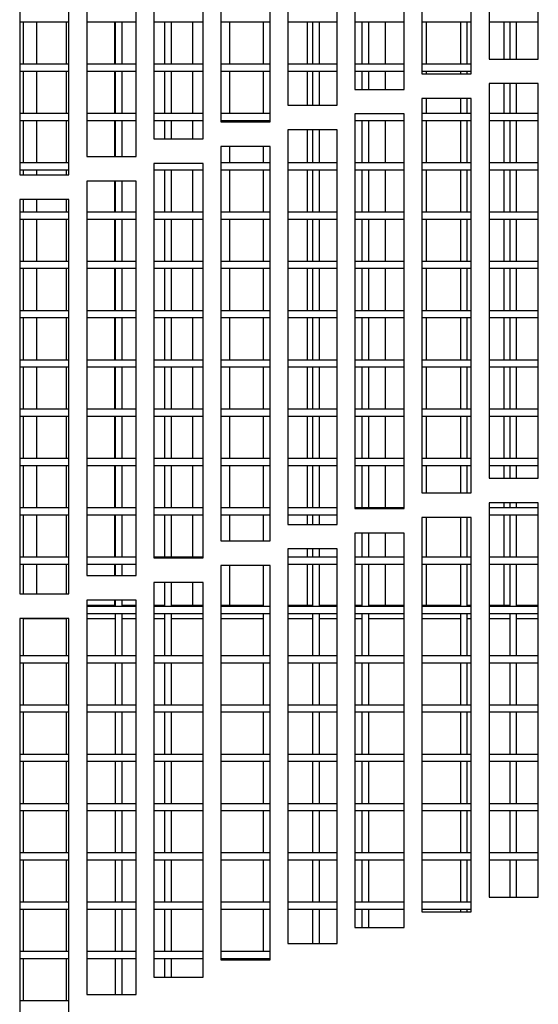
# Model space of a CAD drawing. Extents: x 21 to 164, y 8 to 115.
# Tile 16 of 53: x 26.08 to 28.71, y 45.73 to 50.72. Entities that reach past the tile are written whole.
import ezdxf

# ---------------------------------------------------------------- set-up
doc = ezdxf.new("R2010")
doc.units = 0
doc.layers.add('BODY', color=3, linetype='CONTINUOUS')

msp = doc.modelspace()

# ---------------------------------------------------------------- linework, layer by layer
at = {"layer": 'BODY', "linetype": 'CONTINUOUS'}
for p, q in [((28.4625, 52.5208), (28.4625, 50.5208)), ((28.7125, 50.5208), (28.7125, 52.5208)), ((28.1225, 52.4453), (28.1225, 50.4453)), ((28.3725, 50.4453), (28.3725, 52.4453)), ((27.7825, 52.367), (27.7825, 50.367)), ((28.0325, 50.367), (28.0325, 52.367)), ((27.4425, 52.286), (27.4425, 50.286)), ((27.6925, 50.286), (27.6925, 52.286)), ((27.1025, 52.2021), (27.1025, 50.2021)), ((27.3525, 50.2021), (27.3525, 52.2021)), ((26.7625, 52.1154), (26.7625, 50.1154)), ((27.0125, 50.1154), (27.0125, 52.1154)), ((26.4225, 52.0259), (26.4225, 50.0259)), ((26.6725, 50.0259), (26.6725, 52.0259)), ((26.0825, 51.9335), (26.0825, 49.9335)), ((26.3325, 49.9335), (26.3325, 51.9335)), ((26.0825, 50.7094), (26.3325, 50.7094)), ((26.1025, 50.4944), (26.1025, 50.7094)), ((26.1683, 50.7094), (26.1683, 50.4944)), ((26.3175, 50.7094), (26.3175, 50.4944)), ((26.4225, 50.7094), (26.6725, 50.7094)), ((26.5633, 50.7094), (26.5633, 50.4944)), ((26.5675, 50.7094), (26.5675, 50.4944)), ((26.6025, 50.4944), (26.6025, 50.7094)), ((26.7625, 50.7094), (27.0125, 50.7094)), ((26.8175, 50.7094), (26.8175, 50.4944)), ((26.8525, 50.4944), (26.8525, 50.7094)), ((26.9583, 50.7094), (26.9583, 50.4944)), ((27.1025, 50.7094), (27.3525, 50.7094)), ((27.1458, 50.7094), (27.1458, 50.4944)), ((27.3175, 50.7094), (27.3175, 50.4944)), ((27.4425, 50.7094), (27.6925, 50.7094)), ((27.5408, 50.7094), (27.5408, 50.4944)), ((27.5675, 50.7094), (27.5675, 50.4944)), ((27.6025, 50.4944), (27.6025, 50.7094)), ((27.7825, 50.7094), (28.0325, 50.7094)), ((27.8175, 50.7094), (27.8175, 50.4944)), ((27.8525, 50.4944), (27.8525, 50.7094)), ((27.9358, 50.7094), (27.9358, 50.4944)), ((28.1225, 50.7094), (28.3725, 50.7094)), ((28.1433, 50.7094), (28.1433, 50.4944)), ((28.3175, 50.7094), (28.3175, 50.4944)), ((28.3525, 50.4944), (28.3525, 50.7094)), ((28.4625, 50.7094), (28.7125, 50.7094)), ((28.5383, 50.7094), (28.5383, 50.5208)), ((28.5675, 50.7094), (28.5675, 50.5208)), ((28.6025, 50.5208), (28.6025, 50.7094)), ((26.3325, 50.4944), (26.0825, 50.4944)), ((26.6725, 50.4944), (26.4225, 50.4944)), ((27.0125, 50.4944), (26.7625, 50.4944)), ((27.3525, 50.4944), (27.1025, 50.4944)), ((27.6925, 50.4944), (27.4425, 50.4944)), ((28.0325, 50.4944), (27.7825, 50.4944)), ((28.3725, 50.4944), (28.1225, 50.4944)), ((28.4625, 50.5208), (28.7125, 50.5208)), ((26.0825, 50.4594), (26.3325, 50.4594)), ((26.1025, 50.2444), (26.1025, 50.4594)), ((26.1683, 50.4594), (26.1683, 50.2444)), ((26.3175, 50.4594), (26.3175, 50.2444)), ((26.4225, 50.4594), (26.6725, 50.4594)), ((26.5633, 50.4594), (26.5633, 50.2444)), ((26.5675, 50.4594), (26.5675, 50.2444)), ((26.6025, 50.2444), (26.6025, 50.4594)), ((26.7625, 50.4594), (27.0125, 50.4594)), ((26.8175, 50.4594), (26.8175, 50.2444)), ((26.8525, 50.2444), (26.8525, 50.4594)), ((26.9583, 50.4594), (26.9583, 50.2444)), ((27.1025, 50.4594), (27.3525, 50.4594)), ((27.1458, 50.4594), (27.1458, 50.2444)), ((27.3175, 50.4594), (27.3175, 50.2444)), ((27.4425, 50.4594), (27.6925, 50.4594)), ((27.5408, 50.4594), (27.5408, 50.286)), ((27.5675, 50.4594), (27.5675, 50.286)), ((27.6025, 50.286), (27.6025, 50.4594)), ((27.7825, 50.4594), (28.0325, 50.4594)), ((27.8175, 50.4594), (27.8175, 50.367)), ((27.8525, 50.367), (27.8525, 50.4594)), ((27.9358, 50.4594), (27.9358, 50.367)), ((28.1225, 50.4594), (28.3725, 50.4594)), ((28.1225, 50.4453), (28.3725, 50.4453)), ((28.1433, 50.4594), (28.1433, 50.4453)), ((28.3175, 50.4594), (28.3175, 50.4453)), ((28.3525, 50.4453), (28.3525, 50.4594)), ((28.4625, 50.3958), (28.4625, 48.3958)), ((28.7125, 50.3958), (28.4625, 50.3958)), ((28.5383, 50.3958), (28.5383, 50.2444)), ((28.5675, 50.3958), (28.5675, 50.2444)), ((28.6025, 50.2444), (28.6025, 50.3958)), ((28.7125, 48.3958), (28.7125, 50.3958)), ((27.7825, 50.367), (28.0325, 50.367)), ((27.4425, 50.286), (27.6925, 50.286)), ((28.1225, 50.3203), (28.1225, 48.3203)), ((28.3725, 50.3203), (28.1225, 50.3203)), ((28.1433, 50.3203), (28.1433, 50.2444)), ((28.3175, 50.3203), (28.3175, 50.2444)), ((28.3525, 50.2444), (28.3525, 50.3203)), ((28.3725, 48.3203), (28.3725, 50.3203)), ((26.3325, 50.2444), (26.0825, 50.2444)), ((26.6725, 50.2444), (26.4225, 50.2444)), ((27.0125, 50.2444), (26.7625, 50.2444)), ((27.3525, 50.2444), (27.1025, 50.2444)), ((27.7825, 50.242), (27.7825, 48.242)), ((28.0325, 50.242), (27.7825, 50.242)), ((28.0325, 48.242), (28.0325, 50.242)), ((28.3725, 50.2444), (28.1225, 50.2444)), ((28.7125, 50.2444), (28.4625, 50.2444)), ((26.0825, 50.2094), (26.3325, 50.2094)), ((26.1025, 49.9944), (26.1025, 50.2094)), ((26.1683, 50.2094), (26.1683, 49.9944)), ((26.3175, 50.2094), (26.3175, 49.9944)), ((26.4225, 50.2094), (26.6725, 50.2094)), ((26.5633, 50.2094), (26.5633, 50.0259)), ((26.5675, 50.2094), (26.5675, 50.0259)), ((26.6025, 50.0259), (26.6025, 50.2094)), ((26.7625, 50.2094), (27.0125, 50.2094)), ((26.8175, 50.2094), (26.8175, 50.1154)), ((26.8525, 50.1154), (26.8525, 50.2094)), ((26.9583, 50.2094), (26.9583, 50.1154)), ((27.1025, 50.2094), (27.3525, 50.2094)), ((27.1025, 50.2021), (27.3525, 50.2021)), ((27.1458, 50.2094), (27.1458, 50.2021)), ((27.3175, 50.2094), (27.3175, 50.2021)), ((27.7825, 50.2094), (28.0325, 50.2094)), ((27.8175, 50.2094), (27.8175, 49.9944)), ((27.8525, 49.9944), (27.8525, 50.2094)), ((27.9358, 50.2094), (27.9358, 49.9944)), ((28.1225, 50.2094), (28.3725, 50.2094)), ((28.1433, 50.2094), (28.1433, 49.9944)), ((28.3175, 50.2094), (28.3175, 49.9944)), ((28.3525, 49.9944), (28.3525, 50.2094)), ((28.4625, 50.2094), (28.7125, 50.2094)), ((28.5383, 50.2094), (28.5383, 49.9944)), ((28.5675, 50.2094), (28.5675, 49.9944)), ((28.6025, 49.9944), (28.6025, 50.2094)), ((27.4425, 50.161), (27.4425, 48.161)), ((27.6925, 50.161), (27.4425, 50.161)), ((27.5408, 50.161), (27.5408, 49.9944)), ((27.5675, 50.161), (27.5675, 49.9944)), ((27.6025, 49.9944), (27.6025, 50.161)), ((27.6925, 48.161), (27.6925, 50.161)), ((26.7625, 50.1154), (27.0125, 50.1154)), ((27.1025, 50.0771), (27.1025, 48.0771)), ((27.3525, 50.0771), (27.1025, 50.0771)), ((27.1458, 50.0771), (27.1458, 49.9944)), ((27.3175, 50.0771), (27.3175, 49.9944)), ((27.3525, 48.0771), (27.3525, 50.0771)), ((26.3325, 49.9944), (26.0825, 49.9944)), ((26.4225, 50.0259), (26.6725, 50.0259)), ((26.7625, 49.9904), (26.7625, 47.9904)), ((27.0125, 49.9904), (26.7625, 49.9904)), ((27.0125, 47.9904), (27.0125, 49.9904)), ((27.3525, 49.9944), (27.1025, 49.9944)), ((27.6925, 49.9944), (27.4425, 49.9944)), ((28.0325, 49.9944), (27.7825, 49.9944)), ((28.3725, 49.9944), (28.1225, 49.9944)), ((28.7125, 49.9944), (28.4625, 49.9944)), ((26.0825, 49.9594), (26.3325, 49.9594)), ((26.0825, 49.9335), (26.3325, 49.9335)), ((26.1025, 49.9335), (26.1025, 49.9594)), ((26.1683, 49.9594), (26.1683, 49.9335)), ((26.3175, 49.9594), (26.3175, 49.9335)), ((26.7625, 49.9594), (27.0125, 49.9594)), ((26.8175, 49.9594), (26.8175, 49.7444)), ((26.8525, 49.7444), (26.8525, 49.9594)), ((26.9583, 49.9594), (26.9583, 49.7444)), ((27.1025, 49.9594), (27.3525, 49.9594)), ((27.1458, 49.9594), (27.1458, 49.7444)), ((27.3175, 49.9594), (27.3175, 49.7444)), ((27.4425, 49.9594), (27.6925, 49.9594)), ((27.5408, 49.9594), (27.5408, 49.7444)), ((27.5675, 49.9594), (27.5675, 49.7444)), ((27.6025, 49.7444), (27.6025, 49.9594)), ((27.7825, 49.9594), (28.0325, 49.9594)), ((27.8175, 49.9594), (27.8175, 49.7444)), ((27.8525, 49.7444), (27.8525, 49.9594)), ((27.9358, 49.9594), (27.9358, 49.7444)), ((28.1225, 49.9594), (28.3725, 49.9594)), ((28.1433, 49.9594), (28.1433, 49.7444)), ((28.3175, 49.9594), (28.3175, 49.7444)), ((28.3525, 49.7444), (28.3525, 49.9594)), ((28.4625, 49.9594), (28.7125, 49.9594)), ((28.5383, 49.9594), (28.5383, 49.7444)), ((28.5675, 49.9594), (28.5675, 49.7444)), ((28.6025, 49.7444), (28.6025, 49.9594)), ((26.4225, 49.9009), (26.4225, 47.9009)), ((26.6725, 49.9009), (26.4225, 49.9009)), ((26.5633, 49.9009), (26.5633, 49.7444)), ((26.5675, 49.9009), (26.5675, 49.7444)), ((26.6025, 49.7444), (26.6025, 49.9009)), ((26.6725, 47.9009), (26.6725, 49.9009)), ((26.0825, 49.8085), (26.0825, 47.8085)), ((26.3325, 49.8085), (26.0825, 49.8085)), ((26.1025, 49.7444), (26.1025, 49.8085)), ((26.1683, 49.8085), (26.1683, 49.7444)), ((26.3175, 49.8085), (26.3175, 49.7444)), ((26.3325, 47.8085), (26.3325, 49.8085)), ((26.3325, 49.7444), (26.0825, 49.7444)), ((26.6725, 49.7444), (26.4225, 49.7444)), ((27.0125, 49.7444), (26.7625, 49.7444)), ((27.3525, 49.7444), (27.1025, 49.7444)), ((27.6925, 49.7444), (27.4425, 49.7444)), ((28.0325, 49.7444), (27.7825, 49.7444)), ((28.3725, 49.7444), (28.1225, 49.7444)), ((28.7125, 49.7444), (28.4625, 49.7444)), ((26.0825, 49.7094), (26.3325, 49.7094)), ((26.1025, 49.4944), (26.1025, 49.7094)), ((26.1683, 49.7094), (26.1683, 49.4944)), ((26.3175, 49.7094), (26.3175, 49.4944)), ((26.4225, 49.7094), (26.6725, 49.7094)), ((26.5633, 49.7094), (26.5633, 49.4944)), ((26.5675, 49.7094), (26.5675, 49.4944)), ((26.6025, 49.4944), (26.6025, 49.7094)), ((26.7625, 49.7094), (27.0125, 49.7094)), ((26.8175, 49.7094), (26.8175, 49.4944)), ((26.8525, 49.4944), (26.8525, 49.7094)), ((26.9583, 49.7094), (26.9583, 49.4944)), ((27.1025, 49.7094), (27.3525, 49.7094)), ((27.1458, 49.7094), (27.1458, 49.4944)), ((27.3175, 49.7094), (27.3175, 49.4944)), ((27.4425, 49.7094), (27.6925, 49.7094)), ((27.5408, 49.7094), (27.5408, 49.4944)), ((27.5675, 49.7094), (27.5675, 49.4944)), ((27.6025, 49.4944), (27.6025, 49.7094)), ((27.7825, 49.7094), (28.0325, 49.7094)), ((27.8175, 49.7094), (27.8175, 49.4944)), ((27.8525, 49.4944), (27.8525, 49.7094)), ((27.9358, 49.7094), (27.9358, 49.4944)), ((28.1225, 49.7094), (28.3725, 49.7094)), ((28.1433, 49.7094), (28.1433, 49.4944)), ((28.3175, 49.7094), (28.3175, 49.4944)), ((28.3525, 49.4944), (28.3525, 49.7094)), ((28.4625, 49.7094), (28.7125, 49.7094)), ((28.5383, 49.7094), (28.5383, 49.4944)), ((28.5675, 49.7094), (28.5675, 49.4944)), ((28.6025, 49.4944), (28.6025, 49.7094)), ((26.3325, 49.4944), (26.0825, 49.4944)), ((26.6725, 49.4944), (26.4225, 49.4944)), ((27.0125, 49.4944), (26.7625, 49.4944)), ((27.3525, 49.4944), (27.1025, 49.4944)), ((27.6925, 49.4944), (27.4425, 49.4944)), ((28.0325, 49.4944), (27.7825, 49.4944)), ((28.3725, 49.4944), (28.1225, 49.4944)), ((28.7125, 49.4944), (28.4625, 49.4944)), ((26.0825, 49.4594), (26.3325, 49.4594)), ((26.1025, 49.2444), (26.1025, 49.4594)), ((26.1683, 49.4594), (26.1683, 49.2444)), ((26.3175, 49.4594), (26.3175, 49.2444)), ((26.4225, 49.4594), (26.6725, 49.4594)), ((26.5633, 49.4594), (26.5633, 49.2444)), ((26.5675, 49.4594), (26.5675, 49.2444)), ((26.6025, 49.2444), (26.6025, 49.4594)), ((26.7625, 49.4594), (27.0125, 49.4594)), ((26.8175, 49.4594), (26.8175, 49.2444)), ((26.8525, 49.2444), (26.8525, 49.4594)), ((26.9583, 49.4594), (26.9583, 49.2444)), ((27.1025, 49.4594), (27.3525, 49.4594)), ((27.1458, 49.4594), (27.1458, 49.2444)), ((27.3175, 49.4594), (27.3175, 49.2444)), ((27.4425, 49.4594), (27.6925, 49.4594)), ((27.5408, 49.4594), (27.5408, 49.2444)), ((27.5675, 49.4594), (27.5675, 49.2444)), ((27.6025, 49.2444), (27.6025, 49.4594)), ((27.7825, 49.4594), (28.0325, 49.4594)), ((27.8175, 49.4594), (27.8175, 49.2444)), ((27.8525, 49.2444), (27.8525, 49.4594)), ((27.9358, 49.4594), (27.9358, 49.2444)), ((28.1225, 49.4594), (28.3725, 49.4594)), ((28.1433, 49.4594), (28.1433, 49.2444)), ((28.3175, 49.4594), (28.3175, 49.2444)), ((28.3525, 49.2444), (28.3525, 49.4594)), ((28.4625, 49.4594), (28.7125, 49.4594)), ((28.5383, 49.4594), (28.5383, 49.2444)), ((28.5675, 49.4594), (28.5675, 49.2444)), ((28.6025, 49.2444), (28.6025, 49.4594)), ((26.3325, 49.2444), (26.0825, 49.2444)), ((26.6725, 49.2444), (26.4225, 49.2444)), ((27.0125, 49.2444), (26.7625, 49.2444)), ((27.3525, 49.2444), (27.1025, 49.2444)), ((27.6925, 49.2444), (27.4425, 49.2444)), ((28.0325, 49.2444), (27.7825, 49.2444)), ((28.3725, 49.2444), (28.1225, 49.2444)), ((28.7125, 49.2444), (28.4625, 49.2444)), ((26.0825, 49.2094), (26.3325, 49.2094)), ((26.1025, 48.9944), (26.1025, 49.2094)), ((26.1683, 49.2094), (26.1683, 48.9944)), ((26.3175, 49.2094), (26.3175, 48.9944)), ((26.4225, 49.2094), (26.6725, 49.2094)), ((26.5633, 49.2094), (26.5633, 48.9944)), ((26.5675, 49.2094), (26.5675, 48.9944)), ((26.6025, 48.9944), (26.6025, 49.2094)), ((26.7625, 49.2094), (27.0125, 49.2094)), ((26.8175, 49.2094), (26.8175, 48.9944)), ((26.8525, 48.9944), (26.8525, 49.2094)), ((26.9583, 49.2094), (26.9583, 48.9944)), ((27.1025, 49.2094), (27.3525, 49.2094)), ((27.1458, 49.2094), (27.1458, 48.9944)), ((27.3175, 49.2094), (27.3175, 48.9944)), ((27.4425, 49.2094), (27.6925, 49.2094)), ((27.5408, 49.2094), (27.5408, 48.9944)), ((27.5675, 49.2094), (27.5675, 48.9944)), ((27.6025, 48.9944), (27.6025, 49.2094)), ((27.7825, 49.2094), (28.0325, 49.2094)), ((27.8175, 49.2094), (27.8175, 48.9944)), ((27.8525, 48.9944), (27.8525, 49.2094)), ((27.9358, 49.2094), (27.9358, 48.9944)), ((28.1225, 49.2094), (28.3725, 49.2094)), ((28.1433, 49.2094), (28.1433, 48.9944)), ((28.3175, 49.2094), (28.3175, 48.9944)), ((28.3525, 48.9944), (28.3525, 49.2094)), ((28.4625, 49.2094), (28.7125, 49.2094)), ((28.5383, 49.2094), (28.5383, 48.9944)), ((28.5675, 49.2094), (28.5675, 48.9944)), ((28.6025, 48.9944), (28.6025, 49.2094)), ((26.3325, 48.9944), (26.0825, 48.9944)), ((26.6725, 48.9944), (26.4225, 48.9944)), ((27.0125, 48.9944), (26.7625, 48.9944)), ((27.3525, 48.9944), (27.1025, 48.9944)), ((27.6925, 48.9944), (27.4425, 48.9944)), ((28.0325, 48.9944), (27.7825, 48.9944)), ((28.3725, 48.9944), (28.1225, 48.9944)), ((28.7125, 48.9944), (28.4625, 48.9944)), ((26.0825, 48.9594), (26.3325, 48.9594)), ((26.1025, 48.7444), (26.1025, 48.9594)), ((26.1683, 48.9594), (26.1683, 48.7444)), ((26.3175, 48.9594), (26.3175, 48.7444)), ((26.4225, 48.9594), (26.6725, 48.9594)), ((26.5633, 48.9594), (26.5633, 48.7444)), ((26.5675, 48.9594), (26.5675, 48.7444)), ((26.6025, 48.7444), (26.6025, 48.9594)), ((26.7625, 48.9594), (27.0125, 48.9594)), ((26.8175, 48.9594), (26.8175, 48.7444)), ((26.8525, 48.7444), (26.8525, 48.9594)), ((26.9583, 48.9594), (26.9583, 48.7444)), ((27.1025, 48.9594), (27.3525, 48.9594)), ((27.1458, 48.9594), (27.1458, 48.7444)), ((27.3175, 48.9594), (27.3175, 48.7444)), ((27.4425, 48.9594), (27.6925, 48.9594)), ((27.5408, 48.9594), (27.5408, 48.7444)), ((27.5675, 48.9594), (27.5675, 48.7444)), ((27.6025, 48.7444), (27.6025, 48.9594)), ((27.7825, 48.9594), (28.0325, 48.9594)), ((27.8175, 48.9594), (27.8175, 48.7444)), ((27.8525, 48.7444), (27.8525, 48.9594)), ((27.9358, 48.9594), (27.9358, 48.7444)), ((28.1225, 48.9594), (28.3725, 48.9594)), ((28.1433, 48.9594), (28.1433, 48.7444)), ((28.3175, 48.9594), (28.3175, 48.7444)), ((28.3525, 48.7444), (28.3525, 48.9594)), ((28.4625, 48.9594), (28.7125, 48.9594)), ((28.5383, 48.9594), (28.5383, 48.7444)), ((28.5675, 48.9594), (28.5675, 48.7444)), ((28.6025, 48.7444), (28.6025, 48.9594)), ((26.3325, 48.7444), (26.0825, 48.7444)), ((26.6725, 48.7444), (26.4225, 48.7444)), ((27.0125, 48.7444), (26.7625, 48.7444)), ((27.3525, 48.7444), (27.1025, 48.7444)), ((27.6925, 48.7444), (27.4425, 48.7444)), ((28.0325, 48.7444), (27.7825, 48.7444)), ((28.3725, 48.7444), (28.1225, 48.7444)), ((28.7125, 48.7444), (28.4625, 48.7444)), ((26.0825, 48.7094), (26.3325, 48.7094)), ((26.1025, 48.4944), (26.1025, 48.7094)), ((26.1683, 48.7094), (26.1683, 48.4944)), ((26.3175, 48.7094), (26.3175, 48.4944)), ((26.4225, 48.7094), (26.6725, 48.7094)), ((26.5633, 48.7094), (26.5633, 48.4944)), ((26.5675, 48.7094), (26.5675, 48.4944)), ((26.6025, 48.4944), (26.6025, 48.7094)), ((26.7625, 48.7094), (27.0125, 48.7094)), ((26.8175, 48.7094), (26.8175, 48.4944)), ((26.8525, 48.4944), (26.8525, 48.7094)), ((26.9583, 48.7094), (26.9583, 48.4944)), ((27.1025, 48.7094), (27.3525, 48.7094)), ((27.1458, 48.7094), (27.1458, 48.4944)), ((27.3175, 48.7094), (27.3175, 48.4944)), ((27.4425, 48.7094), (27.6925, 48.7094)), ((27.5408, 48.7094), (27.5408, 48.4944)), ((27.5675, 48.7094), (27.5675, 48.4944)), ((27.6025, 48.4944), (27.6025, 48.7094)), ((27.7825, 48.7094), (28.0325, 48.7094)), ((27.8175, 48.7094), (27.8175, 48.4944)), ((27.8525, 48.4944), (27.8525, 48.7094)), ((27.9358, 48.7094), (27.9358, 48.4944)), ((28.1225, 48.7094), (28.3725, 48.7094)), ((28.1433, 48.7094), (28.1433, 48.4944)), ((28.3175, 48.7094), (28.3175, 48.4944)), ((28.3525, 48.4944), (28.3525, 48.7094)), ((28.4625, 48.7094), (28.7125, 48.7094)), ((28.5383, 48.7094), (28.5383, 48.4944)), ((28.5675, 48.7094), (28.5675, 48.4944)), ((28.6025, 48.4944), (28.6025, 48.7094)), ((26.3325, 48.4944), (26.0825, 48.4944)), ((26.6725, 48.4944), (26.4225, 48.4944)), ((27.0125, 48.4944), (26.7625, 48.4944)), ((27.3525, 48.4944), (27.1025, 48.4944)), ((27.6925, 48.4944), (27.4425, 48.4944)), ((28.0325, 48.4944), (27.7825, 48.4944)), ((28.3725, 48.4944), (28.1225, 48.4944)), ((28.7125, 48.4944), (28.4625, 48.4944)), ((26.0825, 48.4594), (26.3325, 48.4594)), ((26.1025, 48.2444), (26.1025, 48.4594)), ((26.1683, 48.4594), (26.1683, 48.2444)), ((26.3175, 48.4594), (26.3175, 48.2444)), ((26.4225, 48.4594), (26.6725, 48.4594)), ((26.5633, 48.4594), (26.5633, 48.2444)), ((26.5675, 48.4594), (26.5675, 48.2444)), ((26.6025, 48.2444), (26.6025, 48.4594)), ((26.7625, 48.4594), (27.0125, 48.4594)), ((26.8175, 48.4594), (26.8175, 48.2444)), ((26.8525, 48.2444), (26.8525, 48.4594)), ((26.9583, 48.4594), (26.9583, 48.2444)), ((27.1025, 48.4594), (27.3525, 48.4594)), ((27.1458, 48.4594), (27.1458, 48.2444)), ((27.3175, 48.4594), (27.3175, 48.2444)), ((27.4425, 48.4594), (27.6925, 48.4594)), ((27.5408, 48.4594), (27.5408, 48.2444)), ((27.5675, 48.4594), (27.5675, 48.2444)), ((27.6025, 48.2444), (27.6025, 48.4594)), ((27.7825, 48.4594), (28.0325, 48.4594)), ((27.8175, 48.4594), (27.8175, 48.2444)), ((27.8525, 48.2444), (27.8525, 48.4594)), ((27.9358, 48.4594), (27.9358, 48.2444)), ((28.1225, 48.4594), (28.3725, 48.4594)), ((28.1433, 48.4594), (28.1433, 48.3203)), ((28.3175, 48.4594), (28.3175, 48.3203)), ((28.3525, 48.3203), (28.3525, 48.4594)), ((28.4625, 48.4594), (28.7125, 48.4594)), ((28.5383, 48.4594), (28.5383, 48.3958)), ((28.5675, 48.4594), (28.5675, 48.3958)), ((28.6025, 48.3958), (28.6025, 48.4594)), ((28.4625, 48.3958), (28.7125, 48.3958)), ((28.1225, 48.3203), (28.3725, 48.3203)), ((26.3325, 48.2444), (26.0825, 48.2444)), ((26.6725, 48.2444), (26.4225, 48.2444)), ((27.0125, 48.2444), (26.7625, 48.2444)), ((27.3525, 48.2444), (27.1025, 48.2444)), ((27.6925, 48.2444), (27.4425, 48.2444)), ((28.0325, 48.2444), (27.7825, 48.2444)), ((27.7825, 48.242), (28.0325, 48.242)), ((28.4625, 48.2708), (28.4625, 46.2708)), ((28.7125, 48.2708), (28.4625, 48.2708)), ((28.7125, 48.2444), (28.4625, 48.2444)), ((28.5383, 48.2708), (28.5383, 48.2444)), ((28.5675, 48.2708), (28.5675, 48.2444)), ((28.6025, 48.2444), (28.6025, 48.2708)), ((28.7125, 46.2708), (28.7125, 48.2708)), ((26.0825, 48.2094), (26.3325, 48.2094)), ((26.1025, 47.9944), (26.1025, 48.2094)), ((26.1683, 48.2094), (26.1683, 47.9944)), ((26.3175, 48.2094), (26.3175, 47.9944)), ((26.4225, 48.2094), (26.6725, 48.2094)), ((26.5633, 48.2094), (26.5633, 47.9944)), ((26.5675, 48.2094), (26.5675, 47.9944)), ((26.6025, 47.9944), (26.6025, 48.2094)), ((26.7625, 48.2094), (27.0125, 48.2094)), ((26.8175, 48.2094), (26.8175, 47.9944)), ((26.8525, 47.9944), (26.8525, 48.2094)), ((26.9583, 48.2094), (26.9583, 47.9944)), ((27.1025, 48.2094), (27.3525, 48.2094)), ((27.1458, 48.2094), (27.1458, 48.0771)), ((27.3175, 48.2094), (27.3175, 48.0771)), ((27.4425, 48.2094), (27.6925, 48.2094)), ((27.5408, 48.2094), (27.5408, 48.161)), ((27.5675, 48.2094), (27.5675, 48.161)), ((27.6025, 48.161), (27.6025, 48.2094)), ((28.1225, 48.1953), (28.1225, 46.1953)), ((28.3725, 48.1953), (28.1225, 48.1953)), ((28.1433, 48.1953), (28.1433, 47.9944)), ((28.3175, 48.1953), (28.3175, 47.9944)), ((28.3525, 47.9944), (28.3525, 48.1953)), ((28.3725, 46.1953), (28.3725, 48.1953)), ((28.4625, 48.2094), (28.7125, 48.2094)), ((28.5383, 48.2094), (28.5383, 47.9944)), ((28.5675, 48.2094), (28.5675, 47.9944)), ((28.6025, 47.9944), (28.6025, 48.2094)), ((27.4425, 48.161), (27.6925, 48.161)), ((27.7825, 48.117), (27.7825, 46.117)), ((28.0325, 48.117), (27.7825, 48.117)), ((27.8175, 48.117), (27.8175, 47.9944)), ((27.8525, 47.9944), (27.8525, 48.117)), ((27.9358, 48.117), (27.9358, 47.9944)), ((28.0325, 46.117), (28.0325, 48.117)), ((27.1025, 48.0771), (27.3525, 48.0771)), ((27.4425, 48.036), (27.4425, 46.036)), ((27.6925, 48.036), (27.4425, 48.036)), ((27.5408, 48.036), (27.5408, 47.9944)), ((27.5675, 48.036), (27.5675, 47.9944)), ((27.6025, 47.9944), (27.6025, 48.036)), ((27.6925, 46.036), (27.6925, 48.036)), ((26.3325, 47.9944), (26.0825, 47.9944)), ((26.6725, 47.9944), (26.4225, 47.9944)), ((27.0125, 47.9944), (26.7625, 47.9944)), ((26.7625, 47.9904), (27.0125, 47.9904)), ((27.6925, 47.9944), (27.4425, 47.9944)), ((28.0325, 47.9944), (27.7825, 47.9944)), ((28.3725, 47.9944), (28.1225, 47.9944)), ((28.7125, 47.9944), (28.4625, 47.9944)), ((26.0825, 47.9594), (26.3325, 47.9594)), ((26.1025, 47.8085), (26.1025, 47.9594)), ((26.1683, 47.9594), (26.1683, 47.8085)), ((26.3175, 47.9594), (26.3175, 47.8085)), ((26.4225, 47.9594), (26.6725, 47.9594)), ((26.5633, 47.9594), (26.5633, 47.9009)), ((26.5675, 47.9594), (26.5675, 47.9009)), ((26.6025, 47.9009), (26.6025, 47.9594)), ((27.3525, 47.9521), (27.1025, 47.9521)), ((27.1025, 47.9521), (27.1025, 45.9521)), ((27.1458, 47.9521), (27.1458, 47.7504)), ((27.3175, 47.9521), (27.3175, 47.7444)), ((27.3525, 45.9521), (27.3525, 47.9521)), ((27.4425, 47.9594), (27.6925, 47.9594)), ((27.5408, 47.9594), (27.5408, 47.7504)), ((27.5675, 47.9594), (27.5675, 47.7444)), ((27.6025, 47.7444), (27.6025, 47.9594)), ((27.7825, 47.9594), (28.0325, 47.9594)), ((27.8175, 47.9594), (27.8175, 47.7444)), ((27.8525, 47.7444), (27.8525, 47.9594)), ((27.9358, 47.9594), (27.9358, 47.7504)), ((28.1225, 47.9594), (28.3725, 47.9594)), ((28.1433, 47.9594), (28.1433, 47.7504)), ((28.3175, 47.9594), (28.3175, 47.7444)), ((28.3525, 47.7444), (28.3525, 47.9594)), ((28.4625, 47.9594), (28.7125, 47.9594)), ((28.5383, 47.9594), (28.5383, 47.7504)), ((28.5675, 47.9594), (28.5675, 47.7444)), ((28.6025, 47.7444), (28.6025, 47.9594)), ((26.4225, 47.9009), (26.6725, 47.9009)), ((26.7625, 47.8654), (26.7625, 45.8654)), ((27.0125, 47.8654), (26.7625, 47.8654)), ((26.8175, 47.8654), (26.8175, 47.7444)), ((26.8525, 47.7444), (26.8525, 47.8654)), ((26.9583, 47.8654), (26.9583, 47.7504)), ((27.0125, 45.8654), (27.0125, 47.8654)), ((26.0825, 47.8085), (26.3325, 47.8085)), ((26.4225, 47.7759), (26.4225, 45.7759)), ((26.6725, 47.7759), (26.4225, 47.7759)), ((26.4225, 47.7504), (26.5675, 47.7504)), ((26.6725, 47.7444), (26.4225, 47.7444)), ((26.5633, 47.7759), (26.5633, 47.7504)), ((26.5675, 47.7759), (26.5675, 47.7444)), ((26.6025, 47.7444), (26.6025, 47.7759)), ((26.6025, 47.7504), (26.6725, 47.7504)), ((26.6725, 45.7759), (26.6725, 47.7759)), ((26.7625, 47.7504), (26.8175, 47.7504)), ((27.0125, 47.7444), (26.7625, 47.7444)), ((26.8525, 47.7504), (27.0125, 47.7504)), ((27.1025, 47.7504), (27.3175, 47.7504)), ((27.3525, 47.7444), (27.1025, 47.7444)), ((27.4425, 47.7504), (27.5675, 47.7504)), ((27.6925, 47.7444), (27.4425, 47.7444)), ((27.6025, 47.7504), (27.6925, 47.7504)), ((27.7825, 47.7504), (27.8175, 47.7504)), ((28.0325, 47.7444), (27.7825, 47.7444)), ((27.8525, 47.7504), (28.0325, 47.7504)), ((28.1225, 47.7504), (28.3175, 47.7504)), ((28.3725, 47.7444), (28.1225, 47.7444)), ((28.3525, 47.7504), (28.3725, 47.7504)), ((28.4625, 47.7504), (28.5675, 47.7504)), ((28.7125, 47.7444), (28.4625, 47.7444)), ((28.6025, 47.7504), (28.7125, 47.7504)), ((26.4225, 47.7094), (26.6725, 47.7094)), ((26.5675, 47.7094), (26.5675, 47.4944)), ((26.6025, 47.4944), (26.6025, 47.7094)), ((26.7625, 47.7094), (27.0125, 47.7094)), ((26.8175, 47.7094), (26.8175, 47.4944)), ((26.8525, 47.4944), (26.8525, 47.7094)), ((27.1025, 47.7094), (27.3525, 47.7094)), ((27.3175, 47.7094), (27.3175, 47.4944)), ((27.4425, 47.7094), (27.6925, 47.7094)), ((27.5675, 47.7094), (27.5675, 47.4944)), ((27.6025, 47.4944), (27.6025, 47.7094)), ((27.7825, 47.7094), (28.0325, 47.7094)), ((27.8175, 47.7094), (27.8175, 47.4944)), ((27.8525, 47.4944), (27.8525, 47.7094)), ((28.1225, 47.7094), (28.3725, 47.7094)), ((28.3175, 47.7094), (28.3175, 47.4944)), ((28.3525, 47.4944), (28.3525, 47.7094)), ((28.4625, 47.7094), (28.7125, 47.7094)), ((28.5675, 47.7094), (28.5675, 47.4944)), ((28.6025, 47.4944), (28.6025, 47.7094)), ((26.3325, 47.6835), (26.0825, 47.6835)), ((26.0825, 47.6835), (26.0825, 45.6835)), ((26.1025, 47.4944), (26.1025, 47.6835)), ((26.1025, 47.6834), (26.3175, 47.6834)), ((26.3175, 47.6835), (26.3175, 47.4944)), ((26.3325, 45.6835), (26.3325, 47.6835)), ((26.4225, 47.6834), (26.5675, 47.6834)), ((26.6025, 47.6834), (26.6725, 47.6834)), ((26.7625, 47.6834), (26.8175, 47.6834)), ((26.8525, 47.6834), (27.0125, 47.6834)), ((27.1025, 47.6834), (27.3175, 47.6834)), ((27.4425, 47.6834), (27.5675, 47.6834)), ((27.6025, 47.6834), (27.6925, 47.6834)), ((27.7825, 47.6834), (27.8175, 47.6834)), ((27.8525, 47.6834), (28.0325, 47.6834)), ((28.1225, 47.6834), (28.3175, 47.6834)), ((28.3525, 47.6834), (28.3725, 47.6834)), ((28.4625, 47.6834), (28.5675, 47.6834)), ((28.6025, 47.6834), (28.7125, 47.6834)), ((26.3325, 47.4944), (26.0825, 47.4944)), ((26.6725, 47.4944), (26.4225, 47.4944)), ((27.0125, 47.4944), (26.7625, 47.4944)), ((27.3525, 47.4944), (27.1025, 47.4944)), ((27.6925, 47.4944), (27.4425, 47.4944)), ((28.0325, 47.4944), (27.7825, 47.4944)), ((28.3725, 47.4944), (28.1225, 47.4944)), ((28.7125, 47.4944), (28.4625, 47.4944)), ((26.0825, 47.4594), (26.3325, 47.4594)), ((26.1025, 47.2444), (26.1025, 47.4594)), ((26.3175, 47.4594), (26.3175, 47.2444)), ((26.4225, 47.4594), (26.6725, 47.4594)), ((26.5675, 47.4594), (26.5675, 47.2444)), ((26.6025, 47.2444), (26.6025, 47.4594)), ((26.7625, 47.4594), (27.0125, 47.4594)), ((26.8175, 47.4594), (26.8175, 47.2444)), ((26.8525, 47.2444), (26.8525, 47.4594)), ((27.1025, 47.4594), (27.3525, 47.4594)), ((27.3175, 47.4594), (27.3175, 47.2444)), ((27.4425, 47.4594), (27.6925, 47.4594)), ((27.5675, 47.4594), (27.5675, 47.2444)), ((27.6025, 47.2444), (27.6025, 47.4594)), ((27.7825, 47.4594), (28.0325, 47.4594)), ((27.8175, 47.4594), (27.8175, 47.2444)), ((27.8525, 47.2444), (27.8525, 47.4594)), ((28.1225, 47.4594), (28.3725, 47.4594)), ((28.3175, 47.4594), (28.3175, 47.2444)), ((28.3525, 47.2444), (28.3525, 47.4594)), ((28.4625, 47.4594), (28.7125, 47.4594)), ((28.5675, 47.4594), (28.5675, 47.2444)), ((28.6025, 47.2444), (28.6025, 47.4594)), ((26.3325, 47.2444), (26.0825, 47.2444)), ((26.6725, 47.2444), (26.4225, 47.2444)), ((27.0125, 47.2444), (26.7625, 47.2444)), ((27.3525, 47.2444), (27.1025, 47.2444)), ((27.6925, 47.2444), (27.4425, 47.2444)), ((28.0325, 47.2444), (27.7825, 47.2444)), ((28.3725, 47.2444), (28.1225, 47.2444)), ((28.7125, 47.2444), (28.4625, 47.2444)), ((26.0825, 47.2094), (26.3325, 47.2094)), ((26.1025, 46.9944), (26.1025, 47.2094)), ((26.3175, 47.2094), (26.3175, 46.9944)), ((26.4225, 47.2094), (26.6725, 47.2094)), ((26.5675, 47.2094), (26.5675, 46.9944)), ((26.6025, 46.9944), (26.6025, 47.2094)), ((26.7625, 47.2094), (27.0125, 47.2094)), ((26.8175, 47.2094), (26.8175, 46.9944)), ((26.8525, 46.9944), (26.8525, 47.2094)), ((27.1025, 47.2094), (27.3525, 47.2094)), ((27.3175, 47.2094), (27.3175, 46.9944)), ((27.4425, 47.2094), (27.6925, 47.2094)), ((27.5675, 47.2094), (27.5675, 46.9944)), ((27.6025, 46.9944), (27.6025, 47.2094)), ((27.7825, 47.2094), (28.0325, 47.2094)), ((27.8175, 47.2094), (27.8175, 46.9944)), ((27.8525, 46.9944), (27.8525, 47.2094)), ((28.1225, 47.2094), (28.3725, 47.2094)), ((28.3175, 47.2094), (28.3175, 46.9944)), ((28.3525, 46.9944), (28.3525, 47.2094)), ((28.4625, 47.2094), (28.7125, 47.2094)), ((28.5675, 47.2094), (28.5675, 46.9944)), ((28.6025, 46.9944), (28.6025, 47.2094)), ((26.3325, 46.9944), (26.0825, 46.9944)), ((26.6725, 46.9944), (26.4225, 46.9944)), ((27.0125, 46.9944), (26.7625, 46.9944)), ((27.3525, 46.9944), (27.1025, 46.9944)), ((27.6925, 46.9944), (27.4425, 46.9944)), ((28.0325, 46.9944), (27.7825, 46.9944)), ((28.3725, 46.9944), (28.1225, 46.9944)), ((28.7125, 46.9944), (28.4625, 46.9944)), ((26.0825, 46.9594), (26.3325, 46.9594)), ((26.1025, 46.7444), (26.1025, 46.9594)), ((26.3175, 46.9594), (26.3175, 46.7444)), ((26.4225, 46.9594), (26.6725, 46.9594)), ((26.5675, 46.9594), (26.5675, 46.7444)), ((26.6025, 46.7444), (26.6025, 46.9594)), ((26.7625, 46.9594), (27.0125, 46.9594)), ((26.8175, 46.9594), (26.8175, 46.7444)), ((26.8525, 46.7444), (26.8525, 46.9594)), ((27.1025, 46.9594), (27.3525, 46.9594)), ((27.3175, 46.9594), (27.3175, 46.7444)), ((27.4425, 46.9594), (27.6925, 46.9594)), ((27.5675, 46.9594), (27.5675, 46.7444)), ((27.6025, 46.7444), (27.6025, 46.9594)), ((27.7825, 46.9594), (28.0325, 46.9594)), ((27.8175, 46.9594), (27.8175, 46.7444)), ((27.8525, 46.7444), (27.8525, 46.9594)), ((28.1225, 46.9594), (28.3725, 46.9594)), ((28.3175, 46.9594), (28.3175, 46.7444)), ((28.3525, 46.7444), (28.3525, 46.9594)), ((28.4625, 46.9594), (28.7125, 46.9594)), ((28.5675, 46.9594), (28.5675, 46.7444)), ((28.6025, 46.7444), (28.6025, 46.9594)), ((26.3325, 46.7444), (26.0825, 46.7444)), ((26.6725, 46.7444), (26.4225, 46.7444)), ((27.0125, 46.7444), (26.7625, 46.7444)), ((27.3525, 46.7444), (27.1025, 46.7444)), ((27.6925, 46.7444), (27.4425, 46.7444)), ((28.0325, 46.7444), (27.7825, 46.7444)), ((28.3725, 46.7444), (28.1225, 46.7444)), ((28.7125, 46.7444), (28.4625, 46.7444)), ((26.0825, 46.7094), (26.3325, 46.7094)), ((26.1025, 46.4944), (26.1025, 46.7094)), ((26.3175, 46.7094), (26.3175, 46.4944)), ((26.4225, 46.7094), (26.6725, 46.7094)), ((26.5675, 46.7094), (26.5675, 46.4944)), ((26.6025, 46.4944), (26.6025, 46.7094)), ((26.7625, 46.7094), (27.0125, 46.7094)), ((26.8175, 46.7094), (26.8175, 46.4944)), ((26.8525, 46.4944), (26.8525, 46.7094)), ((27.1025, 46.7094), (27.3525, 46.7094)), ((27.3175, 46.7094), (27.3175, 46.4944)), ((27.4425, 46.7094), (27.6925, 46.7094)), ((27.5675, 46.7094), (27.5675, 46.4944)), ((27.6025, 46.4944), (27.6025, 46.7094)), ((27.7825, 46.7094), (28.0325, 46.7094)), ((27.8175, 46.7094), (27.8175, 46.4944)), ((27.8525, 46.4944), (27.8525, 46.7094)), ((28.1225, 46.7094), (28.3725, 46.7094)), ((28.3175, 46.7094), (28.3175, 46.4944)), ((28.3525, 46.4944), (28.3525, 46.7094)), ((28.4625, 46.7094), (28.7125, 46.7094)), ((28.5675, 46.7094), (28.5675, 46.4944)), ((28.6025, 46.4944), (28.6025, 46.7094)), ((26.3325, 46.4944), (26.0825, 46.4944)), ((26.6725, 46.4944), (26.4225, 46.4944)), ((27.0125, 46.4944), (26.7625, 46.4944)), ((27.3525, 46.4944), (27.1025, 46.4944)), ((27.6925, 46.4944), (27.4425, 46.4944)), ((28.0325, 46.4944), (27.7825, 46.4944)), ((28.3725, 46.4944), (28.1225, 46.4944)), ((28.7125, 46.4944), (28.4625, 46.4944)), ((26.0825, 46.4594), (26.3325, 46.4594)), ((26.1025, 46.2444), (26.1025, 46.4594)), ((26.3175, 46.4594), (26.3175, 46.2444)), ((26.4225, 46.4594), (26.6725, 46.4594)), ((26.5675, 46.4594), (26.5675, 46.2444)), ((26.6025, 46.2444), (26.6025, 46.4594)), ((26.7625, 46.4594), (27.0125, 46.4594)), ((26.8175, 46.4594), (26.8175, 46.2444)), ((26.8525, 46.2444), (26.8525, 46.4594)), ((27.1025, 46.4594), (27.3525, 46.4594)), ((27.3175, 46.4594), (27.3175, 46.2444)), ((27.4425, 46.4594), (27.6925, 46.4594)), ((27.5675, 46.4594), (27.5675, 46.2444)), ((27.6025, 46.2444), (27.6025, 46.4594)), ((27.7825, 46.4594), (28.0325, 46.4594)), ((27.8175, 46.4594), (27.8175, 46.2444)), ((27.8525, 46.2444), (27.8525, 46.4594)), ((28.1225, 46.4594), (28.3725, 46.4594)), ((28.3175, 46.4594), (28.3175, 46.2444)), ((28.3525, 46.2444), (28.3525, 46.4594)), ((28.4625, 46.4594), (28.7125, 46.4594)), ((28.5675, 46.4594), (28.5675, 46.2708)), ((28.6025, 46.2708), (28.6025, 46.4594)), ((26.3325, 46.2444), (26.0825, 46.2444)), ((26.6725, 46.2444), (26.4225, 46.2444)), ((27.0125, 46.2444), (26.7625, 46.2444)), ((27.3525, 46.2444), (27.1025, 46.2444)), ((27.6925, 46.2444), (27.4425, 46.2444)), ((28.0325, 46.2444), (27.7825, 46.2444)), ((28.3725, 46.2444), (28.1225, 46.2444)), ((28.4625, 46.2708), (28.7125, 46.2708)), ((26.0825, 46.2094), (26.3325, 46.2094)), ((26.1025, 45.9944), (26.1025, 46.2094)), ((26.3175, 46.2094), (26.3175, 45.9944)), ((26.4225, 46.2094), (26.6725, 46.2094)), ((26.5675, 46.2094), (26.5675, 45.9944)), ((26.6025, 45.9944), (26.6025, 46.2094)), ((26.7625, 46.2094), (27.0125, 46.2094)), ((26.8175, 46.2094), (26.8175, 45.9944)), ((26.8525, 45.9944), (26.8525, 46.2094)), ((27.1025, 46.2094), (27.3525, 46.2094)), ((27.3175, 46.2094), (27.3175, 45.9944)), ((27.4425, 46.2094), (27.6925, 46.2094)), ((27.5675, 46.2094), (27.5675, 46.036)), ((27.6025, 46.036), (27.6025, 46.2094)), ((27.7825, 46.2094), (28.0325, 46.2094)), ((27.8175, 46.2094), (27.8175, 46.117)), ((27.8525, 46.117), (27.8525, 46.2094)), ((28.1225, 46.2094), (28.3725, 46.2094)), ((28.1225, 46.1953), (28.3725, 46.1953)), ((28.3175, 46.2094), (28.3175, 46.1953)), ((28.3525, 46.1953), (28.3525, 46.2094)), ((27.7825, 46.117), (28.0325, 46.117)), ((26.3325, 45.9944), (26.0825, 45.9944)), ((26.6725, 45.9944), (26.4225, 45.9944)), ((27.0125, 45.9944), (26.7625, 45.9944)), ((27.3525, 45.9944), (27.1025, 45.9944)), ((27.4425, 46.036), (27.6925, 46.036)), ((26.0825, 45.9594), (26.3325, 45.9594)), ((26.1025, 45.7444), (26.1025, 45.9594)), ((26.3175, 45.9594), (26.3175, 45.7444)), ((26.4225, 45.9594), (26.6725, 45.9594)), ((26.5675, 45.9594), (26.5675, 45.7759)), ((26.6025, 45.7759), (26.6025, 45.9594)), ((26.7625, 45.9594), (27.0125, 45.9594)), ((26.8175, 45.9594), (26.8175, 45.8654)), ((26.8525, 45.8654), (26.8525, 45.9594)), ((27.1025, 45.9594), (27.3525, 45.9594)), ((27.1025, 45.9521), (27.3525, 45.9521)), ((27.3175, 45.9594), (27.3175, 45.9521)), ((26.7625, 45.8654), (27.0125, 45.8654)), ((26.3325, 45.7444), (26.0825, 45.7444)), ((26.4225, 45.7759), (26.6725, 45.7759))]:
    msp.add_line(p, q, dxfattribs=at)

doc.saveas('drawing.dxf')
